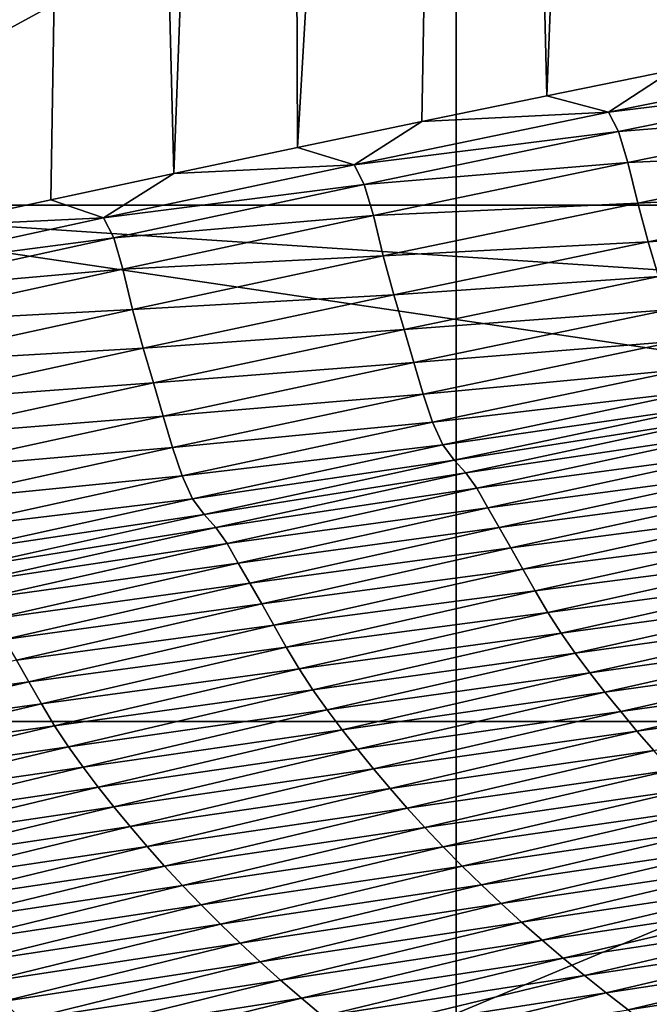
# Model space of a CAD drawing. Extents: x -54 to 446, y -6 to 1400.
# Tile 68 of 254: x -11.799 to -11.368, y 1332.306 to 1332.981. Entities that reach past the tile are written whole.
import ezdxf

# ---------------------------------------------------------------- set-up
doc = ezdxf.new("R2010")
doc.units = 0
doc.header["$LTSCALE"] = 52.148148
for name, color, linetype in [('1021', 7, 'CONTINUOUS'), ('1087', 7, 'CONTINUOUS'), ('1161', 7, 'CONTINUOUS'), ('1369', 7, 'CONTINUOUS'), ('1519', 7, 'CONTINUOUS'), ('1523', 7, 'CONTINUOUS'), ('1576', 7, 'CONTINUOUS'), ('16', 7, 'CONTINUOUS'), ('6', 7, 'CONTINUOUS'), ('999', 7, 'CONTINUOUS')]:
    doc.layers.add(name, color=color, linetype=linetype)

msp = doc.modelspace()

# ---------------------------------------------------------------- linework, layer by layer
at = {"layer": '1021', "color": 7, "linetype": 'CONTINUOUS'}
for points in [[(-11.75957, 1333, -10.09765), (-6.64744, 1332.85363, -14.3925), (-12.0278, 1332.85356, -10.32798), (-11.75957, 1333, -10.09765)], [(-11.75957, 1333, -10.09765), (-9.34313, 1333, -12.36754), (-6.64744, 1332.85363, -14.3925), (-11.75957, 1333, -10.09765)], [(-9.64452, 1332.5, -12.76649), (-12.13891, 1332.5, -10.42338), (-12.0278, 1332.85356, -10.32798), (-9.64452, 1332.5, -12.76649)], [(-6.64744, 1332.85363, -14.3925), (-6.70888, 1332.5, -14.52553), (-12.0278, 1332.85356, -10.32798), (-6.64744, 1332.85363, -14.3925)], [(-6.70888, 1332.5, -14.52553), (-9.64452, 1332.5, -12.76649), (-12.0278, 1332.85356, -10.32798), (-6.70888, 1332.5, -14.52553)]]:
    msp.add_3dface(points, dxfattribs=at)
at = {"layer": '1087', "color": 7, "linetype": 'CONTINUOUS'}
msp.add_3dface([(-11.75957, 1333, -10.09765), (-12.0278, 1332.85356, -10.32798), (-12.52022, 1333.01817, -9.62984), (-11.75957, 1333, -10.09765)], dxfattribs=at)
at = {"layer": '1161', "color": 7, "linetype": 'CONTINUOUS'}
for points in [[(-13.9, 1330.9401, 0), (-9.82878, 1328.5, 9.82878), (-13.9, 1344.5), (-13.9, 1330.9401, 0)], [(-13.9, 1344.5), (-9.82878, 1328.5, 9.82878), (-9.82849, 1344.32842, 9.82979), (-13.9, 1344.5)]]:
    msp.add_3dface(points, dxfattribs=at)
at = {"layer": '1369', "color": 7, "linetype": 'CONTINUOUS'}
for points in [[(-9.9296, 1332.0576, 9.8693), (-0.23849, 1332.9509, 13.99797), (-11.90504, 1332.06089, 9.88576), (-9.9296, 1332.0576, 9.8693)], [(-11.90504, 1332.06089, 9.88576), (-0.23849, 1332.9509, 13.99797), (-11.7561, 1332.09913, 10.07638), (-11.90504, 1332.06089, 9.88576)], [(-11.7561, 1332.09913, 10.07638), (-0.23849, 1332.9509, 13.99797), (-11.60451, 1332.1372, 10.26476), (-11.7561, 1332.09913, 10.07638)], [(-11.60451, 1332.1372, 10.26476), (-0.23849, 1332.9509, 13.99797), (-11.45002, 1332.17515, 10.45113), (-11.60451, 1332.1372, 10.26476)], [(-11.45002, 1332.17515, 10.45113), (-0.23849, 1332.9509, 13.99797), (-11.29243, 1332.213, 10.63567), (-11.45002, 1332.17515, 10.45113)]]:
    msp.add_3dface(points, dxfattribs=at)
at = {"layer": '1519', "color": 7, "linetype": 'CONTINUOUS'}
for points in [[(-11.39563, 1332.91728, 11.40969), (-11.21208, 1332.9398, 11.57113), (-11.21909, 1332.95293, 11.59477), (-11.39563, 1332.91728, 11.40969)], [(-11.39563, 1332.91728, 11.40969), (-11.21909, 1332.95293, 11.59477), (-11.35158, 1332.94598, 11.46683), (-11.39563, 1332.91728, 11.40969)], [(-11.43773, 1332.92843, 11.37509), (-11.39563, 1332.91728, 11.40969), (-11.35158, 1332.94598, 11.46683), (-11.43773, 1332.92843, 11.37509)], [(-11.38864, 1332.90393, 11.3866), (-11.21208, 1332.9398, 11.57113), (-11.39563, 1332.91728, 11.40969), (-11.38864, 1332.90393, 11.3866)], [(-11.38864, 1332.90393, 11.3866), (-11.20567, 1332.91867, 11.61517), (-11.21208, 1332.9398, 11.57113), (-11.38864, 1332.90393, 11.3866)], [(-11.5234, 1332.91078, 11.28251), (-11.39563, 1332.91728, 11.40969), (-11.43773, 1332.92843, 11.37509), (-11.5234, 1332.91078, 11.28251)], [(-11.56976, 1332.88125, 11.22157), (-11.38864, 1332.90393, 11.3866), (-11.39563, 1332.91728, 11.40969), (-11.56976, 1332.88125, 11.22157)], [(-11.56976, 1332.88125, 11.22157), (-11.39563, 1332.91728, 11.40969), (-11.5234, 1332.91078, 11.28251), (-11.56976, 1332.88125, 11.22157)], [(-11.38226, 1332.88273, 11.4299), (-11.20567, 1332.91867, 11.61517), (-11.38864, 1332.90393, 11.3866), (-11.38226, 1332.88273, 11.4299)], [(-11.38226, 1332.88273, 11.4299), (-11.19896, 1332.89094, 11.6751), (-11.20567, 1332.91867, 11.61517), (-11.38226, 1332.88273, 11.4299)], [(-11.60858, 1332.89301, 11.18909), (-11.56976, 1332.88125, 11.22157), (-11.5234, 1332.91078, 11.28251), (-11.60858, 1332.89301, 11.18909)], [(-11.56279, 1332.86768, 11.19906), (-11.38864, 1332.90393, 11.3866), (-11.56976, 1332.88125, 11.22157), (-11.56279, 1332.86768, 11.19906)], [(-11.56279, 1332.86768, 11.19906), (-11.38226, 1332.88273, 11.4299), (-11.38864, 1332.90393, 11.3866), (-11.56279, 1332.86768, 11.19906)], [(-11.69325, 1332.87515, 11.09485), (-11.56976, 1332.88125, 11.22157), (-11.60858, 1332.89301, 11.18909), (-11.69325, 1332.87515, 11.09485)], [(-11.37559, 1332.85504, 11.4888), (-11.19896, 1332.89094, 11.6751), (-11.38226, 1332.88273, 11.4299), (-11.37559, 1332.85504, 11.4888)], [(-11.37559, 1332.85504, 11.4888), (-11.1917, 1332.86427, 11.71628), (-11.19896, 1332.89094, 11.6751), (-11.37559, 1332.85504, 11.4888)], [(-11.55644, 1332.84641, 11.2416), (-11.38226, 1332.88273, 11.4299), (-11.56279, 1332.86768, 11.19906), (-11.55644, 1332.84641, 11.2416)], [(-11.55644, 1332.84641, 11.2416), (-11.37559, 1332.85504, 11.4888), (-11.38226, 1332.88273, 11.4299), (-11.55644, 1332.84641, 11.2416)], [(-11.77737, 1332.85719, 10.99982), (-11.74141, 1332.84488, 11.03049), (-11.69325, 1332.87515, 11.09485), (-11.77737, 1332.85719, 10.99982)], [(-11.74141, 1332.84488, 11.03049), (-11.56279, 1332.86768, 11.19906), (-11.56976, 1332.88125, 11.22157), (-11.74141, 1332.84488, 11.03049)], [(-11.74141, 1332.84488, 11.03049), (-11.56976, 1332.88125, 11.22157), (-11.69325, 1332.87515, 11.09485), (-11.74141, 1332.84488, 11.03049)], [(-11.73445, 1332.83108, 11.00858), (-11.56279, 1332.86768, 11.19906), (-11.74141, 1332.84488, 11.03049), (-11.73445, 1332.83108, 11.00858)], [(-11.73445, 1332.83108, 11.00858), (-11.55644, 1332.84641, 11.2416), (-11.56279, 1332.86768, 11.19906), (-11.73445, 1332.83108, 11.00858)], [(-11.36834, 1332.82841, 11.52929), (-11.1917, 1332.86427, 11.71628), (-11.37559, 1332.85504, 11.4888), (-11.36834, 1332.82841, 11.52929)], [(-11.36834, 1332.82841, 11.52929), (-11.18468, 1332.84049, 11.73884), (-11.1917, 1332.86427, 11.71628), (-11.36834, 1332.82841, 11.52929)], [(-11.86093, 1332.83914, 10.90401), (-11.74141, 1332.84488, 11.03049), (-11.77737, 1332.85719, 10.99982), (-11.86093, 1332.83914, 10.90401)], [(-11.54979, 1332.81878, 11.29942), (-11.37559, 1332.85504, 11.4888), (-11.55644, 1332.84641, 11.2416), (-11.54979, 1332.81878, 11.29942)], [(-11.54979, 1332.81878, 11.29942), (-11.36834, 1332.82841, 11.52929), (-11.37559, 1332.85504, 11.4888), (-11.54979, 1332.81878, 11.29942)], [(-11.91045, 1332.80821, 10.83658), (-11.73445, 1332.83108, 11.00858), (-11.74141, 1332.84488, 11.03049), (-11.91045, 1332.80821, 10.83658)], [(-11.91045, 1332.80821, 10.83658), (-11.74141, 1332.84488, 11.03049), (-11.86093, 1332.83914, 10.90401), (-11.91045, 1332.80821, 10.83658)], [(-11.72812, 1332.80974, 11.05035), (-11.55644, 1332.84641, 11.2416), (-11.73445, 1332.83108, 11.00858), (-11.72812, 1332.80974, 11.05035)], [(-11.72812, 1332.80974, 11.05035), (-11.54979, 1332.81878, 11.29942), (-11.55644, 1332.84641, 11.2416), (-11.72812, 1332.80974, 11.05035)], [(-11.36131, 1332.80461, 11.55151), (-11.18468, 1332.84049, 11.73884), (-11.36834, 1332.82841, 11.52929), (-11.36131, 1332.80461, 11.55151)], [(-11.9035, 1332.79418, 10.8153), (-11.73445, 1332.83108, 11.00858), (-11.91045, 1332.80821, 10.83658), (-11.9035, 1332.79418, 10.8153)], [(-11.9035, 1332.79418, 10.8153), (-11.72812, 1332.80974, 11.05035), (-11.73445, 1332.83108, 11.00858), (-11.9035, 1332.79418, 10.8153)], [(-11.54257, 1332.79218, 11.3392), (-11.36834, 1332.82841, 11.52929), (-11.54979, 1332.81878, 11.29942), (-11.54257, 1332.79218, 11.3392)], [(-11.54257, 1332.79218, 11.3392), (-11.36131, 1332.80461, 11.55151), (-11.36834, 1332.82841, 11.52929), (-11.54257, 1332.79218, 11.3392)], [(-11.7215, 1332.78218, 11.10706), (-11.54979, 1332.81878, 11.29942), (-11.72812, 1332.80974, 11.05035), (-11.7215, 1332.78218, 11.10706)], [(-11.7215, 1332.78218, 11.10706), (-11.54257, 1332.79218, 11.3392), (-11.54979, 1332.81878, 11.29942), (-11.7215, 1332.78218, 11.10706)], [(-11.89719, 1332.77278, 10.85627), (-11.72812, 1332.80974, 11.05035), (-11.9035, 1332.79418, 10.8153), (-11.89719, 1332.77278, 10.85627)], [(-11.89719, 1332.77278, 10.85627), (-11.7215, 1332.78218, 11.10706), (-11.72812, 1332.80974, 11.05035), (-11.89719, 1332.77278, 10.85627)], [(-11.53551, 1332.76836, 11.36106), (-11.36131, 1332.80461, 11.55151), (-11.54257, 1332.79218, 11.3392), (-11.53551, 1332.76836, 11.36106)], [(-11.53551, 1332.76836, 11.36106), (-11.35482, 1332.78199, 11.56678), (-11.36131, 1332.80461, 11.55151), (-11.53551, 1332.76836, 11.36106)], [(-11.71428, 1332.75562, 11.14611), (-11.54257, 1332.79218, 11.3392), (-11.7215, 1332.78218, 11.10706), (-11.71428, 1332.75562, 11.14611)], [(-11.71428, 1332.75562, 11.14611), (-11.53551, 1332.76836, 11.36106), (-11.54257, 1332.79218, 11.3392), (-11.71428, 1332.75562, 11.14611)], [(-11.89059, 1332.74528, 10.91184), (-11.7215, 1332.78218, 11.10706), (-11.89719, 1332.77278, 10.85627), (-11.89059, 1332.74528, 10.91184)], [(-11.89059, 1332.74528, 10.91184), (-11.71428, 1332.75562, 11.14611), (-11.7215, 1332.78218, 11.10706), (-11.89059, 1332.74528, 10.91184)], [(-11.52896, 1332.7457, 11.37611), (-11.35482, 1332.78199, 11.56678), (-11.53551, 1332.76836, 11.36106), (-11.52896, 1332.7457, 11.37611)], [(-11.52896, 1332.7457, 11.37611), (-11.34855, 1332.76053, 11.57857), (-11.35482, 1332.78199, 11.56678), (-11.52896, 1332.7457, 11.37611)], [(-11.7072, 1332.73178, 11.16761), (-11.53551, 1332.76836, 11.36106), (-11.71428, 1332.75562, 11.14611), (-11.7072, 1332.73178, 11.16761)], [(-11.7072, 1332.73178, 11.16761), (-11.52896, 1332.7457, 11.37611), (-11.53551, 1332.76836, 11.36106), (-11.7072, 1332.73178, 11.16761)], [(-11.52261, 1332.7242, 11.38775), (-11.34855, 1332.76053, 11.57857), (-11.52896, 1332.7457, 11.37611), (-11.52261, 1332.7242, 11.38775)], [(-11.52261, 1332.7242, 11.38775), (-11.34211, 1332.74134, 11.58666), (-11.34855, 1332.76053, 11.57857), (-11.52261, 1332.7242, 11.38775)], [(-11.88339, 1332.71876, 10.95014), (-11.71428, 1332.75562, 11.14611), (-11.89059, 1332.74528, 10.91184), (-11.88339, 1332.71876, 10.95014)], [(-11.88339, 1332.71876, 10.95014), (-11.7072, 1332.73178, 11.16761), (-11.71428, 1332.75562, 11.14611), (-11.88339, 1332.71876, 10.95014)], [(-11.70059, 1332.70909, 11.18243), (-11.52896, 1332.7457, 11.37611), (-11.7072, 1332.73178, 11.16761), (-11.70059, 1332.70909, 11.18243)], [(-11.70059, 1332.70909, 11.18243), (-11.52261, 1332.7242, 11.38775), (-11.52896, 1332.7457, 11.37611), (-11.70059, 1332.70909, 11.18243)], [(-11.51607, 1332.70491, 11.39574), (-11.34211, 1332.74134, 11.58666), (-11.52261, 1332.7242, 11.38775), (-11.51607, 1332.70491, 11.39574)], [(-11.51607, 1332.70491, 11.39574), (-11.33513, 1332.72607, 11.58952), (-11.34211, 1332.74134, 11.58666), (-11.51607, 1332.70491, 11.39574)], [(-11.87628, 1332.69492, 10.97126), (-11.7072, 1332.73178, 11.16761), (-11.88339, 1332.71876, 10.95014), (-11.87628, 1332.69492, 10.97126)], [(-11.87628, 1332.69492, 10.97126), (-11.70059, 1332.70909, 11.18243), (-11.7072, 1332.73178, 11.16761), (-11.87628, 1332.69492, 10.97126)], [(-11.69415, 1332.68753, 11.1939), (-11.52261, 1332.7242, 11.38775), (-11.70059, 1332.70909, 11.18243), (-11.69415, 1332.68753, 11.1939)], [(-11.69415, 1332.68753, 11.1939), (-11.51607, 1332.70491, 11.39574), (-11.52261, 1332.7242, 11.38775), (-11.69415, 1332.68753, 11.1939)], [(-11.509, 1332.68947, 11.39861), (-11.33513, 1332.72607, 11.58952), (-11.51607, 1332.70491, 11.39574), (-11.509, 1332.68947, 11.39861)], [(-11.509, 1332.68947, 11.39861), (-11.32748, 1332.71577, 11.58709), (-11.33513, 1332.72607, 11.58952), (-11.509, 1332.68947, 11.39861)], [(-11.50126, 1332.67891, 11.39628), (-11.32748, 1332.71577, 11.58709), (-11.509, 1332.68947, 11.39861), (-11.50126, 1332.67891, 11.39628)], [(-11.50126, 1332.67891, 11.39628), (-11.31962, 1332.70748, 11.58645), (-11.32748, 1332.71577, 11.58709), (-11.50126, 1332.67891, 11.39628)], [(-11.86961, 1332.67219, 10.98586), (-11.70059, 1332.70909, 11.18243), (-11.87628, 1332.69492, 10.97126), (-11.86961, 1332.67219, 10.98586)], [(-11.86961, 1332.67219, 10.98586), (-11.69415, 1332.68753, 11.1939), (-11.70059, 1332.70909, 11.18243), (-11.86961, 1332.67219, 10.98586)], [(-11.49331, 1332.67031, 11.39569), (-11.31962, 1332.70748, 11.58645), (-11.50126, 1332.67891, 11.39628), (-11.49331, 1332.67031, 11.39569)], [(-11.49331, 1332.67031, 11.39569), (-11.31207, 1332.69711, 11.59257), (-11.31962, 1332.70748, 11.58645), (-11.49331, 1332.67031, 11.39569)], [(-11.68751, 1332.66815, 11.2018), (-11.51607, 1332.70491, 11.39574), (-11.69415, 1332.68753, 11.1939), (-11.68751, 1332.66815, 11.2018)], [(-11.68751, 1332.66815, 11.2018), (-11.509, 1332.68947, 11.39861), (-11.51607, 1332.70491, 11.39574), (-11.68751, 1332.66815, 11.2018)], [(-11.48566, 1332.65969, 11.40174), (-11.31207, 1332.69711, 11.59257), (-11.49331, 1332.67031, 11.39569), (-11.48566, 1332.65969, 11.40174)], [(-11.48566, 1332.65969, 11.40174), (-11.30469, 1332.68399, 11.60023), (-11.31207, 1332.69711, 11.59257), (-11.48566, 1332.65969, 11.40174)], [(-11.86308, 1332.65058, 10.99716), (-11.69415, 1332.68753, 11.1939), (-11.86961, 1332.67219, 10.98586), (-11.86308, 1332.65058, 10.99716)], [(-11.86308, 1332.65058, 10.99716), (-11.68751, 1332.66815, 11.2018), (-11.69415, 1332.68753, 11.1939), (-11.86308, 1332.65058, 10.99716)], [(-11.68035, 1332.65254, 11.20468), (-11.509, 1332.68947, 11.39861), (-11.68751, 1332.66815, 11.2018), (-11.68035, 1332.65254, 11.20468)], [(-11.68035, 1332.65254, 11.20468), (-11.50126, 1332.67891, 11.39628), (-11.509, 1332.68947, 11.39861), (-11.68035, 1332.65254, 11.20468)], [(-11.47816, 1332.64638, 11.40928), (-11.30469, 1332.68399, 11.60023), (-11.48566, 1332.65969, 11.40174), (-11.47816, 1332.64638, 11.40928)], [(-11.47816, 1332.64638, 11.40928), (-11.29704, 1332.6705, 11.60227), (-11.30469, 1332.68399, 11.60023), (-11.47816, 1332.64638, 11.40928)], [(-11.67252, 1332.64172, 11.20245), (-11.50126, 1332.67891, 11.39628), (-11.68035, 1332.65254, 11.20468), (-11.67252, 1332.64172, 11.20245)], [(-11.67252, 1332.64172, 11.20245), (-11.49331, 1332.67031, 11.39569), (-11.50126, 1332.67891, 11.39628), (-11.67252, 1332.64172, 11.20245)], [(-11.85634, 1332.63111, 11.00497), (-11.68751, 1332.66815, 11.2018), (-11.86308, 1332.65058, 10.99716), (-11.85634, 1332.63111, 11.00497)], [(-11.85634, 1332.63111, 11.00497), (-11.68035, 1332.65254, 11.20468), (-11.68751, 1332.66815, 11.2018), (-11.85634, 1332.63111, 11.00497)], [(-11.66448, 1332.63281, 11.20194), (-11.49331, 1332.67031, 11.39569), (-11.67252, 1332.64172, 11.20245), (-11.66448, 1332.63281, 11.20194)], [(-11.66448, 1332.63281, 11.20194), (-11.48566, 1332.65969, 11.40174), (-11.49331, 1332.67031, 11.39569), (-11.66448, 1332.63281, 11.20194)], [(-11.47039, 1332.6327, 11.4113), (-11.29704, 1332.6705, 11.60227), (-11.47816, 1332.64638, 11.40928), (-11.47039, 1332.6327, 11.4113)], [(-11.47039, 1332.6327, 11.4113), (-11.28913, 1332.65686, 11.59944), (-11.29704, 1332.6705, 11.60227), (-11.47039, 1332.6327, 11.4113)], [(-11.65672, 1332.62193, 11.2079), (-11.48566, 1332.65969, 11.40174), (-11.66448, 1332.63281, 11.20194), (-11.65672, 1332.62193, 11.2079)], [(-11.65672, 1332.62193, 11.2079), (-11.47816, 1332.64638, 11.40928), (-11.48566, 1332.65969, 11.40174), (-11.65672, 1332.62193, 11.2079)], [(-11.84907, 1332.61533, 11.00785), (-11.68035, 1332.65254, 11.20468), (-11.85634, 1332.63111, 11.00497), (-11.84907, 1332.61533, 11.00785)], [(-11.84907, 1332.61533, 11.00785), (-11.67252, 1332.64172, 11.20245), (-11.68035, 1332.65254, 11.20468), (-11.84907, 1332.61533, 11.00785)], [(-11.46235, 1332.61889, 11.40854), (-11.28913, 1332.65686, 11.59944), (-11.47039, 1332.6327, 11.4113), (-11.46235, 1332.61889, 11.40854)], [(-11.46235, 1332.61889, 11.40854), (-11.28112, 1332.64239, 11.59484), (-11.28913, 1332.65686, 11.59944), (-11.46235, 1332.61889, 11.40854)], [(-11.6491, 1332.60844, 11.21532), (-11.47816, 1332.64638, 11.40928), (-11.65672, 1332.62193, 11.2079), (-11.6491, 1332.60844, 11.21532)], [(-11.6491, 1332.60844, 11.21532), (-11.47039, 1332.6327, 11.4113), (-11.47816, 1332.64638, 11.40928), (-11.6491, 1332.60844, 11.21532)], [(-11.84116, 1332.60424, 11.00575), (-11.67252, 1332.64172, 11.20245), (-11.84907, 1332.61533, 11.00785), (-11.84116, 1332.60424, 11.00575)], [(-11.84116, 1332.60424, 11.00575), (-11.66448, 1332.63281, 11.20194), (-11.67252, 1332.64172, 11.20245), (-11.84116, 1332.60424, 11.00575)], [(-11.45419, 1332.60428, 11.40404), (-11.28112, 1332.64239, 11.59484), (-11.46235, 1332.61889, 11.40854), (-11.45419, 1332.60428, 11.40404)], [(-11.45419, 1332.60428, 11.40404), (-11.27294, 1332.62759, 11.58882), (-11.28112, 1332.64239, 11.59484), (-11.45419, 1332.60428, 11.40404)], [(-11.83302, 1332.59503, 11.0053), (-11.66448, 1332.63281, 11.20194), (-11.84116, 1332.60424, 11.00575), (-11.83302, 1332.59503, 11.0053)], [(-11.83302, 1332.59503, 11.0053), (-11.65672, 1332.62193, 11.2079), (-11.66448, 1332.63281, 11.20194), (-11.83302, 1332.59503, 11.0053)], [(-11.6412, 1332.59458, 11.21733), (-11.47039, 1332.6327, 11.4113), (-11.6491, 1332.60844, 11.21532), (-11.6412, 1332.59458, 11.21733)], [(-11.6412, 1332.59458, 11.21733), (-11.46235, 1332.61889, 11.40854), (-11.47039, 1332.6327, 11.4113), (-11.6412, 1332.59458, 11.21733)], [(-11.44586, 1332.58935, 11.39815), (-11.27294, 1332.62759, 11.58882), (-11.45419, 1332.60428, 11.40404), (-11.44586, 1332.58935, 11.39815)], [(-11.44586, 1332.58935, 11.39815), (-11.2644, 1332.61301, 11.58108), (-11.27294, 1332.62759, 11.58882), (-11.44586, 1332.58935, 11.39815)], [(-11.82516, 1332.58389, 11.01118), (-11.65672, 1332.62193, 11.2079), (-11.83302, 1332.59503, 11.0053), (-11.82516, 1332.58389, 11.01118)], [(-11.82516, 1332.58389, 11.01118), (-11.6491, 1332.60844, 11.21532), (-11.65672, 1332.62193, 11.2079), (-11.82516, 1332.58389, 11.01118)], [(-11.63303, 1332.5806, 11.21465), (-11.46235, 1332.61889, 11.40854), (-11.6412, 1332.59458, 11.21733), (-11.63303, 1332.5806, 11.21465)], [(-11.63303, 1332.5806, 11.21465), (-11.45419, 1332.60428, 11.40404), (-11.46235, 1332.61889, 11.40854), (-11.63303, 1332.5806, 11.21465)], [(-11.43716, 1332.57465, 11.39055), (-11.2644, 1332.61301, 11.58108), (-11.44586, 1332.58935, 11.39815), (-11.43716, 1332.57465, 11.39055)], [(-11.43716, 1332.57465, 11.39055), (-11.25538, 1332.59896, 11.57146), (-11.2644, 1332.61301, 11.58108), (-11.43716, 1332.57465, 11.39055)], [(-11.81742, 1332.5702, 11.01847), (-11.6491, 1332.60844, 11.21532), (-11.82516, 1332.58389, 11.01118), (-11.81742, 1332.5702, 11.01847)], [(-11.81742, 1332.5702, 11.01847), (-11.6412, 1332.59458, 11.21733), (-11.6491, 1332.60844, 11.21532), (-11.81742, 1332.5702, 11.01847)], [(-11.62473, 1332.56584, 11.21026), (-11.45419, 1332.60428, 11.40404), (-11.63303, 1332.5806, 11.21465), (-11.62473, 1332.56584, 11.21026)], [(-11.62473, 1332.56584, 11.21026), (-11.44586, 1332.58935, 11.39815), (-11.45419, 1332.60428, 11.40404), (-11.62473, 1332.56584, 11.21026)], [(-11.42797, 1332.56047, 11.38111), (-11.25538, 1332.59896, 11.57146), (-11.43716, 1332.57465, 11.39055), (-11.42797, 1332.56047, 11.38111)], [(-11.42797, 1332.56047, 11.38111), (-11.24595, 1332.58537, 11.56019), (-11.25538, 1332.59896, 11.57146), (-11.42797, 1332.56047, 11.38111)], [(-11.80939, 1332.55617, 11.02048), (-11.6412, 1332.59458, 11.21733), (-11.81742, 1332.5702, 11.01847), (-11.80939, 1332.55617, 11.02048)], [(-11.80939, 1332.55617, 11.02048), (-11.63303, 1332.5806, 11.21465), (-11.6412, 1332.59458, 11.21733), (-11.80939, 1332.55617, 11.02048)], [(-11.61624, 1332.55078, 11.20449), (-11.44586, 1332.58935, 11.39815), (-11.62473, 1332.56584, 11.21026), (-11.61624, 1332.55078, 11.20449)], [(-11.61624, 1332.55078, 11.20449), (-11.43716, 1332.57465, 11.39055), (-11.44586, 1332.58935, 11.39815), (-11.61624, 1332.55078, 11.20449)], [(-11.41836, 1332.54676, 11.37005), (-11.24595, 1332.58537, 11.56019), (-11.42797, 1332.56047, 11.38111), (-11.41836, 1332.54676, 11.37005)], [(-11.41836, 1332.54676, 11.37005), (-11.23613, 1332.57208, 11.54747), (-11.24595, 1332.58537, 11.56019), (-11.41836, 1332.54676, 11.37005)], [(-11.80109, 1332.54202, 11.01789), (-11.63303, 1332.5806, 11.21465), (-11.80939, 1332.55617, 11.02048), (-11.80109, 1332.54202, 11.01789)], [(-11.80109, 1332.54202, 11.01789), (-11.62473, 1332.56584, 11.21026), (-11.63303, 1332.5806, 11.21465), (-11.80109, 1332.54202, 11.01789)], [(-11.60737, 1332.53596, 11.19706), (-11.43716, 1332.57465, 11.39055), (-11.61624, 1332.55078, 11.20449), (-11.60737, 1332.53596, 11.19706)], [(-11.60737, 1332.53596, 11.19706), (-11.42797, 1332.56047, 11.38111), (-11.43716, 1332.57465, 11.39055), (-11.60737, 1332.53596, 11.19706)], [(-11.40837, 1332.53334, 11.35755), (-11.23613, 1332.57208, 11.54747), (-11.41836, 1332.54676, 11.37005), (-11.40837, 1332.53334, 11.35755)], [(-11.40837, 1332.53334, 11.35755), (-11.22594, 1332.55888, 11.53342), (-11.23613, 1332.57208, 11.54747), (-11.40837, 1332.53334, 11.35755)], [(-11.79263, 1332.52712, 11.01361), (-11.62473, 1332.56584, 11.21026), (-11.80109, 1332.54202, 11.01789), (-11.79263, 1332.52712, 11.01361)], [(-11.79263, 1332.52712, 11.01361), (-11.61624, 1332.55078, 11.20449), (-11.62473, 1332.56584, 11.21026), (-11.79263, 1332.52712, 11.01361)], [(-11.59801, 1332.52166, 11.1878), (-11.42797, 1332.56047, 11.38111), (-11.60737, 1332.53596, 11.19706), (-11.59801, 1332.52166, 11.1878)], [(-11.59801, 1332.52166, 11.1878), (-11.41836, 1332.54676, 11.37005), (-11.42797, 1332.56047, 11.38111), (-11.59801, 1332.52166, 11.1878)], [(-11.39799, 1332.52004, 11.34375), (-11.22594, 1332.55888, 11.53342), (-11.40837, 1332.53334, 11.35755), (-11.39799, 1332.52004, 11.34375)], [(-11.39799, 1332.52004, 11.34375), (-11.21538, 1332.54564, 11.51818), (-11.22594, 1332.55888, 11.53342), (-11.39799, 1332.52004, 11.34375)], [(-11.78398, 1332.51194, 11.00798), (-11.61624, 1332.55078, 11.20449), (-11.79263, 1332.52712, 11.01361), (-11.78398, 1332.51194, 11.00798)], [(-11.78398, 1332.51194, 11.00798), (-11.60737, 1332.53596, 11.19706), (-11.61624, 1332.55078, 11.20449), (-11.78398, 1332.51194, 11.00798)], [(-11.58822, 1332.50782, 11.17696), (-11.41836, 1332.54676, 11.37005), (-11.59801, 1332.52166, 11.1878), (-11.58822, 1332.50782, 11.17696)], [(-11.58822, 1332.50782, 11.17696), (-11.40837, 1332.53334, 11.35755), (-11.41836, 1332.54676, 11.37005), (-11.58822, 1332.50782, 11.17696)], [(-11.38723, 1332.50671, 11.32877), (-11.21538, 1332.54564, 11.51818), (-11.39799, 1332.52004, 11.34375), (-11.38723, 1332.50671, 11.32877)], [(-11.38723, 1332.50671, 11.32877), (-11.20443, 1332.53236, 11.50183), (-11.21538, 1332.54564, 11.51818), (-11.38723, 1332.50671, 11.32877)], [(-11.96641, 1332.50319, 10.81838), (-11.79263, 1332.52712, 11.01361), (-11.80109, 1332.54202, 11.01789), (-11.96641, 1332.50319, 10.81838)], [(-11.77494, 1332.49699, 11.00071), (-11.60737, 1332.53596, 11.19706), (-11.78398, 1332.51194, 11.00798), (-11.77494, 1332.49699, 11.00071)], [(-11.77494, 1332.49699, 11.00071), (-11.59801, 1332.52166, 11.1878), (-11.60737, 1332.53596, 11.19706), (-11.77494, 1332.49699, 11.00071)], [(-11.57804, 1332.49429, 11.16469), (-11.40837, 1332.53334, 11.35755), (-11.58822, 1332.50782, 11.17696), (-11.57804, 1332.49429, 11.16469)], [(-11.57804, 1332.49429, 11.16469), (-11.39799, 1332.52004, 11.34375), (-11.40837, 1332.53334, 11.35755), (-11.57804, 1332.49429, 11.16469)], [(-11.37609, 1332.49334, 11.3127), (-11.20443, 1332.53236, 11.50183), (-11.38723, 1332.50671, 11.32877), (-11.37609, 1332.49334, 11.3127)], [(-11.37609, 1332.49334, 11.3127), (-11.19309, 1332.51908, 11.48446), (-11.20443, 1332.53236, 11.50183), (-11.37609, 1332.49334, 11.3127)], [(-11.9578, 1332.48815, 10.81422), (-11.79263, 1332.52712, 11.01361), (-11.96641, 1332.50319, 10.81838), (-11.9578, 1332.48815, 10.81422)], [(-11.9578, 1332.48815, 10.81422), (-11.78398, 1332.51194, 11.00798), (-11.79263, 1332.52712, 11.01361), (-11.9578, 1332.48815, 10.81422)], [(-11.7654, 1332.48257, 10.99165), (-11.59801, 1332.52166, 11.1878), (-11.77494, 1332.49699, 11.00071), (-11.7654, 1332.48257, 10.99165)], [(-11.7654, 1332.48257, 10.99165), (-11.58822, 1332.50782, 11.17696), (-11.59801, 1332.52166, 11.1878), (-11.7654, 1332.48257, 10.99165)], [(-11.56747, 1332.48089, 11.15115), (-11.39799, 1332.52004, 11.34375), (-11.57804, 1332.49429, 11.16469), (-11.56747, 1332.48089, 11.15115)], [(-11.56747, 1332.48089, 11.15115), (-11.38723, 1332.50671, 11.32877), (-11.39799, 1332.52004, 11.34375), (-11.56747, 1332.48089, 11.15115)], [(-11.36454, 1332.47999, 11.29562), (-11.19309, 1332.51908, 11.48446), (-11.37609, 1332.49334, 11.3127), (-11.36454, 1332.47999, 11.29562)], [(-11.94898, 1332.47285, 10.80874), (-11.78398, 1332.51194, 11.00798), (-11.9578, 1332.48815, 10.81422), (-11.94898, 1332.47285, 10.80874)], [(-11.94898, 1332.47285, 10.80874), (-11.77494, 1332.49699, 11.00071), (-11.78398, 1332.51194, 11.00798), (-11.94898, 1332.47285, 10.80874)], [(-11.75543, 1332.46861, 10.98103), (-11.58822, 1332.50782, 11.17696), (-11.7654, 1332.48257, 10.99165), (-11.75543, 1332.46861, 10.98103)], [(-11.75543, 1332.46861, 10.98103), (-11.57804, 1332.49429, 11.16469), (-11.58822, 1332.50782, 11.17696), (-11.75543, 1332.46861, 10.98103)], [(-11.55652, 1332.46745, 11.13645), (-11.38723, 1332.50671, 11.32877), (-11.56747, 1332.48089, 11.15115), (-11.55652, 1332.46745, 11.13645)], [(-11.55652, 1332.46745, 11.13645), (-11.37609, 1332.49334, 11.3127), (-11.38723, 1332.50671, 11.32877), (-11.55652, 1332.46745, 11.13645)], [(-11.93978, 1332.45778, 10.80165), (-11.77494, 1332.49699, 11.00071), (-11.94898, 1332.47285, 10.80874), (-11.93978, 1332.45778, 10.80165)], [(-11.93978, 1332.45778, 10.80165), (-11.7654, 1332.48257, 10.99165), (-11.77494, 1332.49699, 11.00071), (-11.93978, 1332.45778, 10.80165)], [(-11.74507, 1332.45496, 10.96902), (-11.57804, 1332.49429, 11.16469), (-11.75543, 1332.46861, 10.98103), (-11.74507, 1332.45496, 10.96902)], [(-11.74507, 1332.45496, 10.96902), (-11.56747, 1332.48089, 11.15115), (-11.57804, 1332.49429, 11.16469), (-11.74507, 1332.45496, 10.96902)], [(-11.54517, 1332.45401, 11.12067), (-11.37609, 1332.49334, 11.3127), (-11.55652, 1332.46745, 11.13645), (-11.54517, 1332.45401, 11.12067)], [(-11.54517, 1332.45401, 11.12067), (-11.36454, 1332.47999, 11.29562), (-11.37609, 1332.49334, 11.3127), (-11.54517, 1332.45401, 11.12067)], [(-11.93006, 1332.44323, 10.79279), (-11.7654, 1332.48257, 10.99165), (-11.93978, 1332.45778, 10.80165), (-11.93006, 1332.44323, 10.79279)], [(-11.93006, 1332.44323, 10.79279), (-11.75543, 1332.46861, 10.98103), (-11.7654, 1332.48257, 10.99165), (-11.93006, 1332.44323, 10.79279)], [(-11.7343, 1332.44145, 10.95575), (-11.56747, 1332.48089, 11.15115), (-11.74507, 1332.45496, 10.96902), (-11.7343, 1332.44145, 10.95575)], [(-11.7343, 1332.44145, 10.95575), (-11.55652, 1332.46745, 11.13645), (-11.56747, 1332.48089, 11.15115), (-11.7343, 1332.44145, 10.95575)], [(-11.53342, 1332.44059, 11.1039), (-11.36454, 1332.47999, 11.29562), (-11.54517, 1332.45401, 11.12067), (-11.53342, 1332.44059, 11.1039)], [(-11.53342, 1332.44059, 11.1039), (-11.35258, 1332.4667, 11.27761), (-11.36454, 1332.47999, 11.29562), (-11.53342, 1332.44059, 11.1039)], [(-11.91991, 1332.42916, 10.78241), (-11.75543, 1332.46861, 10.98103), (-11.93006, 1332.44323, 10.79279), (-11.91991, 1332.42916, 10.78241)], [(-11.91991, 1332.42916, 10.78241), (-11.74507, 1332.45496, 10.96902), (-11.75543, 1332.46861, 10.98103), (-11.91991, 1332.42916, 10.78241)], [(-11.72316, 1332.42793, 10.94133), (-11.55652, 1332.46745, 11.13645), (-11.7343, 1332.44145, 10.95575), (-11.72316, 1332.42793, 10.94133)], [(-11.72316, 1332.42793, 10.94133), (-11.54517, 1332.45401, 11.12067), (-11.55652, 1332.46745, 11.13645), (-11.72316, 1332.42793, 10.94133)], [(-11.52126, 1332.42725, 11.08621), (-11.35258, 1332.4667, 11.27761), (-11.53342, 1332.44059, 11.1039), (-11.52126, 1332.42725, 11.08621)], [(-11.52126, 1332.42725, 11.08621), (-11.34025, 1332.4535, 11.25877), (-11.35258, 1332.4667, 11.27761), (-11.52126, 1332.42725, 11.08621)], [(-11.90935, 1332.41539, 10.77066), (-11.74507, 1332.45496, 10.96902), (-11.91991, 1332.42916, 10.78241), (-11.90935, 1332.41539, 10.77066)], [(-11.90935, 1332.41539, 10.77066), (-11.7343, 1332.44145, 10.95575), (-11.74507, 1332.45496, 10.96902), (-11.90935, 1332.41539, 10.77066)], [(-11.71161, 1332.4144, 10.92586), (-11.54517, 1332.45401, 11.12067), (-11.72316, 1332.42793, 10.94133), (-11.71161, 1332.4144, 10.92586)], [(-11.71161, 1332.4144, 10.92586), (-11.53342, 1332.44059, 11.1039), (-11.54517, 1332.45401, 11.12067), (-11.71161, 1332.4144, 10.92586)], [(-11.50871, 1332.41401, 11.06769), (-11.34025, 1332.4535, 11.25877), (-11.52126, 1332.42725, 11.08621), (-11.50871, 1332.41401, 11.06769)], [(-11.50871, 1332.41401, 11.06769), (-11.32756, 1332.44043, 11.23918), (-11.34025, 1332.4535, 11.25877), (-11.50871, 1332.41401, 11.06769)], [(-11.8984, 1332.40177, 10.75766), (-11.7343, 1332.44145, 10.95575), (-11.90935, 1332.41539, 10.77066), (-11.8984, 1332.40177, 10.75766)], [(-11.8984, 1332.40177, 10.75766), (-11.72316, 1332.42793, 10.94133), (-11.7343, 1332.44145, 10.95575), (-11.8984, 1332.40177, 10.75766)], [(-11.69965, 1332.40092, 10.90941), (-11.53342, 1332.44059, 11.1039), (-11.71161, 1332.4144, 10.92586), (-11.69965, 1332.40092, 10.90941)], [(-11.69965, 1332.40092, 10.90941), (-11.52126, 1332.42725, 11.08621), (-11.53342, 1332.44059, 11.1039), (-11.69965, 1332.40092, 10.90941)], [(-11.49581, 1332.40091, 11.04845), (-11.32756, 1332.44043, 11.23918), (-11.50871, 1332.41401, 11.06769), (-11.49581, 1332.40091, 11.04845)], [(-11.49581, 1332.40091, 11.04845), (-11.31455, 1332.4275, 11.21895), (-11.32756, 1332.44043, 11.23918), (-11.49581, 1332.40091, 11.04845)], [(-11.88705, 1332.38816, 10.74355), (-11.72316, 1332.42793, 10.94133), (-11.8984, 1332.40177, 10.75766), (-11.88705, 1332.38816, 10.74355)], [(-11.88705, 1332.38816, 10.74355), (-11.71161, 1332.4144, 10.92586), (-11.72316, 1332.42793, 10.94133), (-11.88705, 1332.38816, 10.74355)], [(-11.68727, 1332.38753, 10.89205), (-11.52126, 1332.42725, 11.08621), (-11.69965, 1332.40092, 10.90941), (-11.68727, 1332.38753, 10.89205)], [(-11.68727, 1332.38753, 10.89205), (-11.50871, 1332.41401, 11.06769), (-11.52126, 1332.42725, 11.08621), (-11.68727, 1332.38753, 10.89205)], [(-11.48257, 1332.38797, 11.02857), (-11.31455, 1332.4275, 11.21895), (-11.49581, 1332.40091, 11.04845), (-11.48257, 1332.38797, 11.02857)], [(-11.48257, 1332.38797, 11.02857), (-11.30124, 1332.41472, 11.19817), (-11.31455, 1332.4275, 11.21895), (-11.48257, 1332.38797, 11.02857)], [(-11.8753, 1332.37455, 10.72839), (-11.71161, 1332.4144, 10.92586), (-11.88705, 1332.38816, 10.74355), (-11.8753, 1332.37455, 10.72839)], [(-11.8753, 1332.37455, 10.72839), (-11.69965, 1332.40092, 10.90941), (-11.71161, 1332.4144, 10.92586), (-11.8753, 1332.37455, 10.72839)], [(-11.67451, 1332.37425, 10.87389), (-11.50871, 1332.41401, 11.06769), (-11.68727, 1332.38753, 10.89205), (-11.67451, 1332.37425, 10.87389)], [(-11.67451, 1332.37425, 10.87389), (-11.49581, 1332.40091, 11.04845), (-11.50871, 1332.41401, 11.06769), (-11.67451, 1332.37425, 10.87389)], [(-11.46903, 1332.37519, 11.00814), (-11.30124, 1332.41472, 11.19817), (-11.48257, 1332.38797, 11.02857), (-11.46903, 1332.37519, 11.00814)], [(-11.46903, 1332.37519, 11.00814), (-11.28763, 1332.4021, 11.17692), (-11.30124, 1332.41472, 11.19817), (-11.46903, 1332.37519, 11.00814)], [(-11.86313, 1332.36101, 10.71227), (-11.69965, 1332.40092, 10.90941), (-11.8753, 1332.37455, 10.72839), (-11.86313, 1332.36101, 10.71227)], [(-11.86313, 1332.36101, 10.71227), (-11.68727, 1332.38753, 10.89205), (-11.69965, 1332.40092, 10.90941), (-11.86313, 1332.36101, 10.71227)], [(-11.66138, 1332.36112, 10.855), (-11.49581, 1332.40091, 11.04845), (-11.67451, 1332.37425, 10.87389), (-11.66138, 1332.36112, 10.855)], [(-11.66138, 1332.36112, 10.855), (-11.48257, 1332.38797, 11.02857), (-11.49581, 1332.40091, 11.04845), (-11.66138, 1332.36112, 10.855)], [(-11.4552, 1332.36259, 10.98726), (-11.28763, 1332.4021, 11.17692), (-11.46903, 1332.37519, 11.00814), (-11.4552, 1332.36259, 10.98726)], [(-11.4552, 1332.36259, 10.98726), (-11.27375, 1332.38965, 11.15532), (-11.28763, 1332.4021, 11.17692), (-11.4552, 1332.36259, 10.98726)], [(-11.44108, 1332.35016, 10.96602), (-11.27375, 1332.38965, 11.15532), (-11.4552, 1332.36259, 10.98726), (-11.44108, 1332.35016, 10.96602)], [(-11.44108, 1332.35016, 10.96602), (-11.25961, 1332.37736, 11.13344), (-11.27375, 1332.38965, 11.15532), (-11.44108, 1332.35016, 10.96602)], [(-11.85054, 1332.34756, 10.69527), (-11.68727, 1332.38753, 10.89205), (-11.86313, 1332.36101, 10.71227), (-11.85054, 1332.34756, 10.69527)], [(-11.85054, 1332.34756, 10.69527), (-11.67451, 1332.37425, 10.87389), (-11.68727, 1332.38753, 10.89205), (-11.85054, 1332.34756, 10.69527)], [(-11.64793, 1332.34817, 10.83548), (-11.48257, 1332.38797, 11.02857), (-11.66138, 1332.36112, 10.855), (-11.64793, 1332.34817, 10.83548)], [(-11.64793, 1332.34817, 10.83548), (-11.46903, 1332.37519, 11.00814), (-11.48257, 1332.38797, 11.02857), (-11.64793, 1332.34817, 10.83548)], [(-11.4267, 1332.33791, 10.94452), (-11.25961, 1332.37736, 11.13344), (-11.44108, 1332.35016, 10.96602), (-11.4267, 1332.33791, 10.94452)], [(-11.4267, 1332.33791, 10.94452), (-11.24524, 1332.36524, 11.11139), (-11.25961, 1332.37736, 11.13344), (-11.4267, 1332.33791, 10.94452)], [(-11.83755, 1332.33425, 10.67746), (-11.67451, 1332.37425, 10.87389), (-11.85054, 1332.34756, 10.69527), (-11.83755, 1332.33425, 10.67746)], [(-11.83755, 1332.33425, 10.67746), (-11.66138, 1332.36112, 10.855), (-11.67451, 1332.37425, 10.87389), (-11.83755, 1332.33425, 10.67746)], [(-11.63416, 1332.33539, 10.81543), (-11.46903, 1332.37519, 11.00814), (-11.64793, 1332.34817, 10.83548), (-11.63416, 1332.33539, 10.81543)], [(-11.63416, 1332.33539, 10.81543), (-11.4552, 1332.36259, 10.98726), (-11.46903, 1332.37519, 11.00814), (-11.63416, 1332.33539, 10.81543)], [(-11.62009, 1332.3228, 10.79493), (-11.4552, 1332.36259, 10.98726), (-11.63416, 1332.33539, 10.81543), (-11.62009, 1332.3228, 10.79493)], [(-11.62009, 1332.3228, 10.79493), (-11.44108, 1332.35016, 10.96602), (-11.4552, 1332.36259, 10.98726), (-11.62009, 1332.3228, 10.79493)], [(-11.41208, 1332.32585, 10.92284), (-11.24524, 1332.36524, 11.11139), (-11.4267, 1332.33791, 10.94452), (-11.41208, 1332.32585, 10.92284)], [(-11.41208, 1332.32585, 10.92284), (-11.23063, 1332.35332, 11.08926), (-11.24524, 1332.36524, 11.11139), (-11.41208, 1332.32585, 10.92284)], [(-11.82421, 1332.32109, 10.65895), (-11.66138, 1332.36112, 10.855), (-11.83755, 1332.33425, 10.67746), (-11.82421, 1332.32109, 10.65895)], [(-11.82421, 1332.32109, 10.65895), (-11.64793, 1332.34817, 10.83548), (-11.66138, 1332.36112, 10.855), (-11.82421, 1332.32109, 10.65895)], [(-11.60573, 1332.3104, 10.77408), (-11.44108, 1332.35016, 10.96602), (-11.62009, 1332.3228, 10.79493), (-11.60573, 1332.3104, 10.77408)], [(-11.60573, 1332.3104, 10.77408), (-11.4267, 1332.33791, 10.94452), (-11.44108, 1332.35016, 10.96602), (-11.60573, 1332.3104, 10.77408)], [(-11.39723, 1332.31399, 10.90108), (-11.23063, 1332.35332, 11.08926), (-11.41208, 1332.32585, 10.92284), (-11.39723, 1332.31399, 10.90108)], [(-11.39723, 1332.31399, 10.90108), (-11.21582, 1332.34163, 11.06716), (-11.23063, 1332.35332, 11.08926), (-11.39723, 1332.31399, 10.90108)], [(-11.81053, 1332.30813, 10.63982), (-11.64793, 1332.34817, 10.83548), (-11.82421, 1332.32109, 10.65895), (-11.81053, 1332.30813, 10.63982)], [(-11.81053, 1332.30813, 10.63982), (-11.63416, 1332.33539, 10.81543), (-11.64793, 1332.34817, 10.83548), (-11.81053, 1332.30813, 10.63982)], [(-11.79652, 1332.29536, 10.62015), (-11.63416, 1332.33539, 10.81543), (-11.81053, 1332.30813, 10.63982), (-11.79652, 1332.29536, 10.62015)], [(-11.79652, 1332.29536, 10.62015), (-11.62009, 1332.3228, 10.79493), (-11.63416, 1332.33539, 10.81543), (-11.79652, 1332.29536, 10.62015)], [(-11.59111, 1332.2982, 10.75296), (-11.4267, 1332.33791, 10.94452), (-11.60573, 1332.3104, 10.77408), (-11.59111, 1332.2982, 10.75296)], [(-11.59111, 1332.2982, 10.75296), (-11.41208, 1332.32585, 10.92284), (-11.4267, 1332.33791, 10.94452), (-11.59111, 1332.2982, 10.75296)], [(-11.38217, 1332.30239, 10.87934), (-11.21582, 1332.34163, 11.06716), (-11.39723, 1332.31399, 10.90108), (-11.38217, 1332.30239, 10.87934)], [(-11.38217, 1332.30239, 10.87934), (-11.20082, 1332.33023, 11.04518), (-11.21582, 1332.34163, 11.06716), (-11.38217, 1332.30239, 10.87934)], [(-11.36692, 1332.29109, 10.85773), (-11.20082, 1332.33023, 11.04518), (-11.38217, 1332.30239, 10.87934), (-11.36692, 1332.29109, 10.85773)], [(-11.78222, 1332.28278, 10.60005), (-11.62009, 1332.3228, 10.79493), (-11.79652, 1332.29536, 10.62015), (-11.78222, 1332.28278, 10.60005)], [(-11.78222, 1332.28278, 10.60005), (-11.60573, 1332.3104, 10.77408), (-11.62009, 1332.3228, 10.79493), (-11.78222, 1332.28278, 10.60005)], [(-11.57624, 1332.28619, 10.73166), (-11.41208, 1332.32585, 10.92284), (-11.59111, 1332.2982, 10.75296), (-11.57624, 1332.28619, 10.73166)], [(-11.57624, 1332.28619, 10.73166), (-11.39723, 1332.31399, 10.90108), (-11.41208, 1332.32585, 10.92284), (-11.57624, 1332.28619, 10.73166)], [(-11.76762, 1332.27041, 10.57959), (-11.60573, 1332.3104, 10.77408), (-11.78222, 1332.28278, 10.60005), (-11.76762, 1332.27041, 10.57959)], [(-11.76762, 1332.27041, 10.57959), (-11.59111, 1332.2982, 10.75296), (-11.60573, 1332.3104, 10.77408), (-11.76762, 1332.27041, 10.57959)], [(-11.56114, 1332.27441, 10.71029), (-11.39723, 1332.31399, 10.90108), (-11.57624, 1332.28619, 10.73166), (-11.56114, 1332.27441, 10.71029)], [(-11.56114, 1332.27441, 10.71029), (-11.38217, 1332.30239, 10.87934), (-11.39723, 1332.31399, 10.90108), (-11.56114, 1332.27441, 10.71029)], [(-11.97029, 1332.26789, 10.44168), (-11.79652, 1332.29536, 10.62015), (-11.81053, 1332.30813, 10.63982), (-11.97029, 1332.26789, 10.44168)]]:
    msp.add_3dface(points, dxfattribs=at)
at = {"layer": '1523', "color": 7, "linetype": 'CONTINUOUS'}
for points in [[(-14, 1330.47248), (-12.12026, 1344.47771, 7.00709), (-9.9296, 1332.0576, 9.8693), (-14, 1330.47248)], [(-12.12026, 1344.47771, 7.00709), (-6.98655, 1344.38825, 12.13211), (-9.9296, 1332.0576, 9.8693), (-12.12026, 1344.47771, 7.00709)]]:
    msp.add_3dface(points, dxfattribs=at)
at = {"layer": '1576', "color": 7, "linetype": 'CONTINUOUS'}
for points in [[(-11.43773, 1332.92843, 11.37509), (-11.35657, 1334.98807, 11.5522), (-11.4871, 1334.95727, 11.40985), (-11.43773, 1332.92843, 11.37509)], [(-11.43773, 1332.92843, 11.37509), (-11.35158, 1332.94598, 11.46683), (-11.35657, 1334.98807, 11.5522), (-11.43773, 1332.92843, 11.37509)], [(-11.60858, 1332.89301, 11.18909), (-11.4871, 1334.95727, 11.40985), (-11.61628, 1334.92631, 11.26577), (-11.60858, 1332.89301, 11.18909)], [(-11.60858, 1332.89301, 11.18909), (-11.5234, 1332.91078, 11.28251), (-11.4871, 1334.95727, 11.40985), (-11.60858, 1332.89301, 11.18909)], [(-11.5234, 1332.91078, 11.28251), (-11.43773, 1332.92843, 11.37509), (-11.4871, 1334.95727, 11.40985), (-11.5234, 1332.91078, 11.28251)], [(-11.69325, 1332.87515, 11.09485), (-11.61628, 1334.92631, 11.26577), (-11.74408, 1334.8952, 11.12003), (-11.69325, 1332.87515, 11.09485)], [(-11.69325, 1332.87515, 11.09485), (-11.60858, 1332.89301, 11.18909), (-11.61628, 1334.92631, 11.26577), (-11.69325, 1332.87515, 11.09485)], [(-11.86093, 1332.83914, 10.90401), (-11.74408, 1334.8952, 11.12003), (-11.87043, 1334.86394, 10.97269), (-11.86093, 1332.83914, 10.90401)], [(-11.86093, 1332.83914, 10.90401), (-11.77737, 1332.85719, 10.99982), (-11.74408, 1334.8952, 11.12003), (-11.86093, 1332.83914, 10.90401)], [(-11.77737, 1332.85719, 10.99982), (-11.69325, 1332.87515, 11.09485), (-11.74408, 1334.8952, 11.12003), (-11.77737, 1332.85719, 10.99982)]]:
    msp.add_3dface(points, dxfattribs=at)
at = {"layer": '16', "linetype": 'CONTINUOUS'}
for points in [[(-11.5, 1332.3), (-11.5, 1334.7), (-5.75, 1334.7, -9.95929), (-11.5, 1332.3)], [(-5.75, 1332.3, -9.95929), (-11.5, 1332.3), (-5.75, 1334.7, -9.95929), (-5.75, 1332.3, -9.95929)]]:
    msp.add_3dface(points, dxfattribs=at)
at = {"layer": '6', "linetype": 'CONTINUOUS'}
for points in [[(-11.5, 1332.3), (-5.75, 1332.3, 9.95929), (-11.5, 1334.7), (-11.5, 1332.3)], [(-11.5, 1334.7), (-5.75, 1332.3, 9.95929), (-5.75, 1334.7, 9.95929), (-11.5, 1334.7)]]:
    msp.add_3dface(points, dxfattribs=at)
at = {"layer": '999', "color": 7, "linetype": 'CONTINUOUS'}
for points in [[(-8.54071, 1330.23446, -13.52983), (-15.995, 1331.13135, -0.4), (-9.64452, 1332.5, -12.76649), (-8.54071, 1330.23446, -13.52983)], [(-9.64452, 1332.5, -12.76649), (-15.995, 1331.13135, -0.4), (-12.13891, 1332.5, -10.42338), (-9.64452, 1332.5, -12.76649)]]:
    msp.add_3dface(points, dxfattribs=at)

doc.saveas('drawing.dxf')
